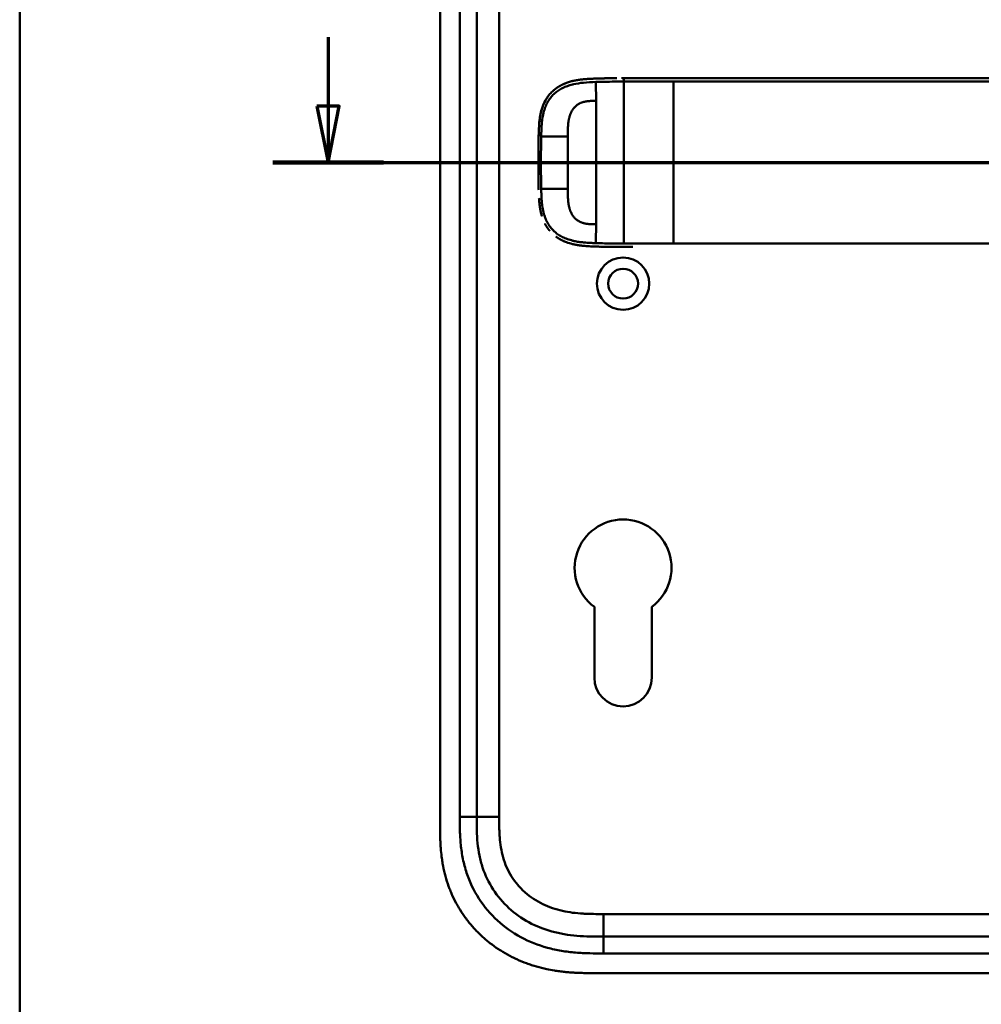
# Model space of a CAD drawing. Header units: millimetres. Extents: x 20 to 833, y 20 to 574.
# Tile 3 of 20: x 20 to 191, y 265 to 440. Entities that reach past the tile are written whole.
import ezdxf

# ---------------------------------------------------------------- set-up
doc = ezdxf.new("R2010")
doc.units = ezdxf.units.MM
doc.header["$LTSCALE"] = 2
for name, color, linetype, lineweight in [('Schnittansichtslinien(DIN)', 7, 'Continuous', 70), ('Sichtbare Kanten(DIN)', 7, 'Continuous', 50), ('Sichtbare tangentiale Kanten(DIN)', 7, 'Continuous', 50), ('Skizziergeometrie(DIN)', 7, 'Continuous', 50)]:
    doc.layers.add(name, color=color, linetype=linetype, lineweight=lineweight)

# ---------------------------------------------------------------- blocks, each defined once
blk = doc.blocks.new('Ränder Standardrahmen')
at = {"layer": 'Skizziergeometrie(DIN)', "flags": 128}
blk.add_lwpolyline([(10, 10), (10, 287), (410, 287), (410, 10), (10, 10)], dxfattribs=at)
blk = doc.blocks.new('2DTransSchnitt0')
at = {"layer": 'Schnittansichtslinien(DIN)', "linetype": 'Continuous'}
for p, q in [((37.379, 218.354), (37.379, 212.213)), ((36.379, 212.213), (37.379, 207.213)), ((38.379, 212.213), (36.379, 212.213)), ((37.379, 212.213), (37.379, 207.213)), ((37.379, 207.213), (38.379, 212.213)), ((32.468, 207.213), (165.67, 207.213))]:
    blk.add_line(p, q, dxfattribs=at)
at = {"layer": 'Schnittansichtslinien(DIN)', "linetype": 'Continuous', "lineweight": 140}
blk.add_line((32.468, 207.213), (42.29, 207.213), dxfattribs=at)
at = {"layer": 'Schnittansichtslinien(DIN)', "linetype": 'Continuous', "flags": 128}
blk.add_lwpolyline([(36.379, 212.213), (37.379, 207.213), (38.379, 212.213), (36.379, 212.213)], dxfattribs=at)
at = {"layer": 'Schnittansichtslinien(DIN)'}
blk.add_solid([(36.379, 212.213), (37.379, 207.213), (38.379, 212.213), (36.379, 212.213)], dxfattribs=at)

msp = doc.modelspace()

# ---------------------------------------------------------------- linework, layer by layer
at = {"layer": 'Sichtbare Kanten(DIN)'}
for p, q in [((94.649, 488.618), (94.649, 297.187)), ((101.149, 487.618), (101.149, 298.186)), ((127.358, 429.415), (127.293, 429.415)), ((124.922, 399.43), (124.922, 399.43)), ((122.048, 322.902), (122.048, 335.478)), ((132.248, 335.477), (132.248, 322.902)), ((123.687, 276.902), (268.61, 276.902)), ((122.687, 270.402), (281.61, 270.402))]:
    msp.add_line(p, q, dxfattribs=at)
for radius in [4.65, 2.65]:
    msp.add_circle((127.149, 392.902), radius, dxfattribs=at)
for centre, radius, start, end in [((127.149, 414.402), 11.5, 148.39068, 148.43445), ((127.149, 414.402), 11.6, 147.51746, 147.56366), ((127.149, 414.402), 11.7, 146.65937, 146.70471), ((127.149, 414.402), 11.5, 211.57112, 211.61294), ((127.149, 414.402), 11.6, 212.44432, 212.48803), ((127.149, 414.402), 11.7, 213.30625, 213.34865), ((127.149, 342.402), 8.6, 306.36956, 233.62588), ((127.148, 322.902), 5.1, 180, 0)]:
    msp.add_arc(centre, radius, start, end, dxfattribs=at)
for points, degree, knots in [([(116.724, 428.42), (116.725, 428.42), (116.725, 428.42), (116.725, 428.421), (116.725, 428.421), (116.727, 428.422), (116.729, 428.422), (116.735, 428.425), (116.74, 428.427), (116.757, 428.434), (116.769, 428.439), (116.847, 428.472), (116.914, 428.498), (117.071, 428.558), (117.161, 428.592), (117.495, 428.707), (117.742, 428.782), (118.076, 428.869), (118.16, 428.89), (118.273, 428.916), (118.301, 428.923), (118.373, 428.939), (118.431, 428.952), (118.461, 428.958)], 3, [0, 0, 0, 0, 0.00003654, 0.00003654, 0.00018252, 0.00018252, 0.00076618, 0.00076618, 0.00242803, 0.00242803, 0.00685953, 0.00685953, 0.03049567, 0.03049567, 0.06201177, 0.06201177, 0.14610438, 0.14610438, 0.17411752, 0.17411752, 0.18345463, 0.18345463, 0.19786847, 0.19786847, 0.19786847, 0.19786847]), ([(122.293, 429.337), (122.293, 429.337), (121.877, 429.323), (121.093, 429.292), (120.316, 429.245), (119.557, 429.165), (118.81, 429.034), (118.461, 428.958)], 5, [0, 0, 0, 0, 0, 0, 0.00023388, 0.21792631, 0.41257681, 0.41257681, 0.41257681, 0.41257681, 0.41257681, 0.41257681]), ([(122.491, 429.344), (122.468, 429.343), (122.445, 429.342), (122.379, 429.34), (122.336, 429.339), (122.293, 429.337)], 3, [0.495122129, 0.495122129, 0.495122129, 0.495122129, 0.502349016, 0.502349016, 0.515895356, 0.515895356, 0.515895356, 0.515895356]), ([(122.491, 429.344), (122.491, 429.344), (122.491, 429.344), (122.492, 429.344), (122.492, 429.344), (122.492, 429.344), (122.492, 429.344), (122.493, 429.344), (122.494, 429.344), (122.497, 429.344), (122.499, 429.344), (122.507, 429.344), (122.514, 429.344), (122.54, 429.345), (122.56, 429.346), (122.638, 429.348), (122.698, 429.35), (122.794, 429.353), (122.831, 429.354), (122.887, 429.356), (122.905, 429.357), (122.933, 429.357), (122.943, 429.358), (122.957, 429.358), (122.961, 429.358), (122.968, 429.358), (122.971, 429.359), (122.974, 429.359), (122.975, 429.359), (122.977, 429.359), (122.978, 429.359), (122.979, 429.359), (122.979, 429.359), (122.979, 429.359), (122.98, 429.359), (122.98, 429.359), (122.98, 429.359), (122.98, 429.359), (122.98, 429.359), (122.98, 429.359), (122.98, 429.359), (122.98, 429.359)], 3, [0, 0, 0, 0, 0.000030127, 0.000030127, 0.00007034, 0.00007034, 0.000146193, 0.000146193, 0.000373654, 0.000373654, 0.001055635, 0.001055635, 0.003100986, 0.003100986, 0.009236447, 0.009236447, 0.027643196, 0.027643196, 0.039082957, 0.039082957, 0.044805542, 0.044805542, 0.047668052, 0.047668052, 0.049100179, 0.049100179, 0.049817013, 0.049817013, 0.050176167, 0.050176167, 0.050356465, 0.050356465, 0.050447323, 0.050447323, 0.050493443, 0.050493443, 0.050517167, 0.050517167, 0.050529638, 0.050529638, 0.050543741, 0.050543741, 0.050543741, 0.050543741]), ([(123.653, 429.376), (123.644, 429.376), (123.636, 429.376), (123.426, 429.371), (123.224, 429.366), (123.009, 429.36), (122.995, 429.359), (122.98, 429.359)], 3, [0.373932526, 0.373932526, 0.373932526, 0.373932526, 0.376597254, 0.376597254, 0.439473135, 0.439473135, 0.443987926, 0.443987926, 0.443987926, 0.443987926]), ([(123.653, 429.376), (123.653, 429.376), (123.653, 429.376), (123.653, 429.376), (123.653, 429.376), (123.654, 429.376), (123.654, 429.376), (123.656, 429.376), (123.657, 429.376), (123.661, 429.376), (123.665, 429.376), (123.679, 429.377), (123.689, 429.377), (123.731, 429.378), (123.763, 429.378), (123.889, 429.381), (123.984, 429.383), (124.11, 429.386), (124.14, 429.386), (124.186, 429.387), (124.201, 429.388), (124.224, 429.388), (124.232, 429.388), (124.243, 429.388), (124.247, 429.388), (124.253, 429.389), (124.255, 429.389), (124.257, 429.389), (124.258, 429.389), (124.26, 429.389), (124.26, 429.389), (124.261, 429.389), (124.261, 429.389), (124.262, 429.389), (124.262, 429.389), (124.262, 429.389), (124.262, 429.389), (124.262, 429.389), (124.262, 429.389), (124.262, 429.389)], 3, [0, 0, 0, 0, 0.000046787, 0.000046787, 0.000086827, 0.000086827, 0.000206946, 0.000206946, 0.000567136, 0.000567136, 0.001647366, 0.001647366, 0.004887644, 0.004887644, 0.014608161, 0.014608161, 0.043771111, 0.043771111, 0.053078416, 0.053078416, 0.057732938, 0.057732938, 0.060060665, 0.060060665, 0.061224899, 0.061224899, 0.061807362, 0.061807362, 0.062098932, 0.062098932, 0.062245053, 0.062245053, 0.062318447, 0.062318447, 0.062355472, 0.062355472, 0.062374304, 0.062374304, 0.062394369, 0.062394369, 0.062394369, 0.062394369]), ([(124.87, 429.399), (124.86, 429.398), (124.85, 429.398), (124.646, 429.395), (124.454, 429.392), (124.262, 429.389)], 3, [0.247650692, 0.247650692, 0.247650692, 0.247650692, 0.250845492, 0.250845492, 0.310534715, 0.310534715, 0.310534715, 0.310534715]), ([(124.87, 429.399), (124.87, 429.399), (124.871, 429.399), (124.871, 429.399), (124.871, 429.399), (124.872, 429.399), (124.872, 429.399), (124.874, 429.399), (124.875, 429.399), (124.879, 429.399), (124.883, 429.399), (124.897, 429.399), (124.908, 429.399), (124.95, 429.4), (124.982, 429.4), (125.109, 429.402), (125.205, 429.403), (125.33, 429.404), (125.359, 429.405), (125.402, 429.405), (125.417, 429.405), (125.439, 429.406), (125.446, 429.406), (125.457, 429.406), (125.461, 429.406), (125.466, 429.406), (125.468, 429.406), (125.471, 429.406), (125.471, 429.406), (125.473, 429.406), (125.473, 429.406), (125.474, 429.406), (125.474, 429.406), (125.475, 429.406), (125.475, 429.406), (125.475, 429.406), (125.475, 429.406), (125.475, 429.406), (125.475, 429.406), (125.475, 429.406)], 3, [0, 0, 0, 0, 0.000043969, 0.000043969, 0.000083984, 0.000083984, 0.000204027, 0.000204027, 0.000564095, 0.000564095, 0.001644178, 0.001644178, 0.004884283, 0.004884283, 0.014604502, 0.014604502, 0.04376599, 0.04376599, 0.052593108, 0.052593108, 0.057007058, 0.057007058, 0.059214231, 0.059214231, 0.060317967, 0.060317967, 0.060869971, 0.060869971, 0.061146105, 0.061146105, 0.061284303, 0.061284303, 0.061353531, 0.061353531, 0.061388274, 0.061388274, 0.061405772, 0.061405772, 0.061423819, 0.061423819, 0.061423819, 0.061423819]), ([(126.987, 429.415), (126.987, 429.415), (126.987, 429.415), (126.987, 429.415), (126.987, 429.415), (126.987, 429.415), (126.988, 429.415), (126.988, 429.415), (126.989, 429.415), (126.991, 429.415), (126.993, 429.415), (127.013, 429.415), (127.031, 429.415), (127.073, 429.415), (127.097, 429.415), (127.153, 429.415), (127.185, 429.415), (127.228, 429.415), (127.239, 429.415), (127.254, 429.415), (127.257, 429.415), (127.262, 429.415), (127.263, 429.415), (127.265, 429.415), (127.265, 429.415), (127.266, 429.415), (127.266, 429.415), (127.266, 429.415), (127.266, 429.415), (127.266, 429.415)], 3, [0, 0, 0, 0, 0.000010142, 0.000010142, 0.000037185, 0.000037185, 0.000109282, 0.000109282, 0.000301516, 0.000301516, 0.000814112, 0.000814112, 0.00628175, 0.00628175, 0.013571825, 0.013571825, 0.023292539, 0.023292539, 0.026532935, 0.026532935, 0.027613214, 0.027613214, 0.02797342, 0.02797342, 0.028093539, 0.028093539, 0.028133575, 0.028133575, 0.028179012, 0.028179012, 0.028179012, 0.028179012]), ([(276.377, 429.415), (275.948, 429.415), (275.507, 429.415), (275.057, 429.415), (272.526, 429.415), (269.785, 429.415), (267.044, 429.415), (264.795, 429.415), (262.524, 429.415), (260.254, 429.415), (250.15, 429.415), (240.001, 429.415), (229.878, 429.415), (212.97, 429.415), (196.044, 429.415), (179.131, 429.415), (170.675, 429.415), (162.215, 429.415), (153.758, 429.415), (149.529, 429.415), (145.302, 429.415), (141.072, 429.415), (138.408, 429.415), (135.731, 429.415), (133.085, 429.415), (131.53, 429.415), (129.997, 429.415), (128.45, 429.415), (128.088, 429.415), (127.731, 429.415), (127.358, 429.415)], 3, [4.0756562, 4.0756562, 4.0756562, 4.0756562, 4.2235005, 4.2235005, 4.2235005, 5.0551855, 5.0551855, 5.0551855, 5.7376751, 5.7376751, 5.7376751, 8.7756456, 8.7756456, 8.7756456, 13.8502555, 13.8502555, 13.8502555, 16.3875605, 16.3875605, 16.3875605, 17.6562129, 17.6562129, 17.6562129, 18.4553381, 18.4553381, 18.4553381, 18.9248654, 18.9248654, 18.9248654, 19.0347624, 19.0347624, 19.0347624, 19.0347624]), ([(112.626, 423.584), (112.626, 423.584), (112.626, 423.584), (112.626, 423.584), (112.626, 423.584), (112.626, 423.584), (112.626, 423.585), (112.626, 423.585), (112.626, 423.586), (112.628, 423.594), (112.63, 423.602), (112.635, 423.619), (112.637, 423.628), (112.647, 423.662), (112.654, 423.687), (112.698, 423.844), (112.737, 423.975), (112.837, 424.277), (112.9, 424.448), (113.263, 425.348), (113.673, 426.03), (114.349, 426.807), (114.542, 427.002), (114.812, 427.244), (114.881, 427.303), (114.975, 427.38), (114.998, 427.399), (115.051, 427.441), (115.088, 427.47), (115.111, 427.488)], 3, [0, 0, 0, 0, 0.00001917, 0.00001917, 0.00005748, 0.00005748, 0.0001341, 0.0001341, 0.00028731, 0.00028731, 0.00273868, 0.00273868, 0.00568458, 0.00568458, 0.01354038, 0.01354038, 0.05545011, 0.05545011, 0.11134725, 0.11134725, 0.35517064, 0.35517064, 0.44356669, 0.44356669, 0.47298691, 0.47298691, 0.48279208, 0.48279208, 0.49507867, 0.49507867, 0.49507867, 0.49507867]), ([(116.724, 428.42), (116.652, 428.39), (116.312, 428.241), (115.98, 428.072), (115.657, 427.882), (115.347, 427.67), (115.111, 427.488)], 5, [0.61062915, 0.61062915, 0.61062915, 0.61062915, 0.61062915, 0.61062915, 0.65331117, 0.81171679, 0.81171679, 0.81171679, 0.81171679, 0.81171679, 0.81171679]), ([(113.985, 426.38), (113.852, 426.213), (113.672, 425.967), (113.505, 425.709), (113.352, 425.441), (113.212, 425.163), (113.173, 425.08)], 5, [0.97812109, 0.97812109, 0.97812109, 0.97812109, 0.97812109, 0.97812109, 1.08869603, 1.13469167, 1.13469167, 1.13469167, 1.13469167, 1.13469167, 1.13469167]), ([(112.162, 419.291), (112.179, 420.029), (112.203, 420.771), (112.348, 422.318), (112.482, 423.131), (112.791, 424.151), (112.879, 424.4), (113.011, 424.724), (113.046, 424.804), (113.093, 424.91), (113.105, 424.937), (113.135, 425.002), (113.162, 425.058), (113.173, 425.08)], 3, [0, 0, 0, 0, 0.22193069, 0.22193069, 0.46716018, 0.46716018, 0.54829237, 0.54829237, 0.57530605, 0.57530605, 0.58430942, 0.58430942, 0.59766622, 0.59766622, 0.59766622, 0.59766622]), ([(112.626, 423.584), (112.619, 423.558), (112.538, 423.25), (112.47, 422.939), (112.412, 422.625), (112.365, 422.309), (112.328, 422.019)], 5, [1.29338836, 1.29338836, 1.29338836, 1.29338836, 1.29338836, 1.29338836, 1.30638847, 1.4503927, 1.4503927, 1.4503927, 1.4503927, 1.4503927, 1.4503927]), ([(112.106, 414.192), (112.106, 414.192), (112.106, 414.193), (112.106, 414.193), (112.106, 414.193), (112.106, 414.194), (112.106, 414.194), (112.106, 414.196), (112.106, 414.197), (112.106, 414.202), (112.106, 414.205), (112.106, 414.22), (112.106, 414.23), (112.106, 414.274), (112.106, 414.306), (112.106, 414.436), (112.106, 414.533), (112.106, 414.922), (112.107, 415.213), (112.111, 415.942), (112.114, 416.38), (112.123, 417.145), (112.127, 417.473), (112.148, 418.754), (112.158, 419.708), (112.21, 420.658)], 3, [0, 0, 0, 0, 0.00008576, 0.00008576, 0.00012576, 0.00012576, 0.00024577, 0.00024577, 0.00060577, 0.00060577, 0.00168578, 0.00168578, 0.0049258, 0.0049258, 0.01464581, 0.01464581, 0.04380589, 0.04380589, 0.13128689, 0.13128689, 0.26250768, 0.26250768, 0.36092522, 0.36092522, 0.64677941, 0.64677941, 0.64677941, 0.64677941]), ([(112.128, 417.512), (112.128, 417.517), (112.13, 417.618), (112.139, 418.211), (112.149, 418.751), (112.162, 419.291)], 3, [0.11540998, 0.11540998, 0.11540998, 0.11540998, 0.13127697, 0.13127697, 0.29329903, 0.29329903, 0.29329903, 0.29329903]), ([(112.128, 417.512), (112.128, 417.512), (112.128, 417.513), (112.128, 417.513), (112.128, 417.513), (112.128, 417.514), (112.128, 417.514), (112.128, 417.516), (112.128, 417.517), (112.128, 417.522), (112.128, 417.525), (112.129, 417.54), (112.129, 417.55), (112.129, 417.594), (112.13, 417.626), (112.132, 417.755), (112.133, 417.853), (112.136, 417.986), (112.136, 418.023), (112.137, 418.073), (112.137, 418.087), (112.138, 418.103), (112.138, 418.105), (112.138, 418.108), (112.138, 418.108), (112.138, 418.109), (112.138, 418.109), (112.138, 418.109), (112.138, 418.109), (112.138, 418.109), (112.138, 418.109), (112.138, 418.109)], 3, [0, 0, 0, 0, 0.000042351, 0.000042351, 0.000082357, 0.000082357, 0.000202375, 0.000202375, 0.000562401, 0.000562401, 0.001642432, 0.001642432, 0.004882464, 0.004882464, 0.014602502, 0.014602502, 0.043762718, 0.043762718, 0.054697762, 0.054697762, 0.058798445, 0.058798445, 0.059567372, 0.059567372, 0.059642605, 0.059642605, 0.059680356, 0.059680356, 0.059699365, 0.059699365, 0.059718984, 0.059718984, 0.059718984, 0.059718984]), ([(112.128, 417.512), (112.128, 417.518), (112.13, 417.625), (112.132, 417.771), (112.134, 417.862), (112.136, 417.986), (112.136, 418.02), (112.137, 418.067), (112.137, 418.079), (112.138, 418.097), (112.138, 418.102), (112.138, 418.107), (112.138, 418.107), (112.138, 418.108), (112.138, 418.108), (112.138, 418.109), (112.138, 418.109), (112.138, 418.109), (112.138, 418.109), (112.138, 418.109), (112.138, 418.109), (112.138, 418.109)], 3, [0.442471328, 0.442471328, 0.442471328, 0.442471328, 0.459325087, 0.459325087, 0.486465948, 0.486465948, 0.496643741, 0.496643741, 0.500460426, 0.500460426, 0.501891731, 0.501891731, 0.50203941, 0.50203941, 0.502113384, 0.502113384, 0.502150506, 0.502150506, 0.5021692, 0.5021692, 0.502188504, 0.502188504, 0.502188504, 0.502188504]), ([(112.153, 418.898), (112.153, 418.898), (112.153, 418.898), (112.153, 418.898), (112.153, 418.898), (112.153, 418.899), (112.153, 418.899), (112.153, 418.901), (112.153, 418.902), (112.153, 418.907), (112.153, 418.91), (112.153, 418.925), (112.154, 418.936), (112.155, 418.979), (112.155, 419.011), (112.158, 419.126), (112.16, 419.208), (112.162, 419.291)], 3, [0, 0, 0, 0, 0.000033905, 0.000033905, 0.000073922, 0.000073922, 0.000193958, 0.000193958, 0.000554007, 0.000554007, 0.001634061, 0.001634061, 0.004874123, 0.004874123, 0.014594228, 0.014594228, 0.039322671, 0.039322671, 0.039322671, 0.039322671]), ([(112.11, 413.088), (112.11, 413.088), (112.11, 413.088), (112.11, 413.089), (112.11, 413.089), (112.11, 413.089), (112.11, 413.09), (112.11, 413.091), (112.11, 413.092), (112.11, 413.097), (112.11, 413.101), (112.11, 413.115), (112.11, 413.126), (112.109, 413.169), (112.109, 413.202), (112.109, 413.331), (112.108, 413.428), (112.106, 413.817), (112.106, 414.109), (112.106, 414.838), (112.107, 415.275), (112.112, 416.118), (112.116, 416.514), (112.121, 416.929)], 3, [0, 0, 0, 0, 0.00006518, 0.00006518, 0.00010518, 0.00010518, 0.00022519, 0.00022519, 0.00058521, 0.00058521, 0.00166523, 0.00166523, 0.00490526, 0.00490526, 0.01462529, 0.01462529, 0.04378543, 0.04378543, 0.13126692, 0.13126692, 0.26248759, 0.26248759, 0.38414892, 0.38414892, 0.38414892, 0.38414892]), ([(112.115, 416.358), (112.115, 416.358), (112.115, 416.359), (112.115, 416.359), (112.115, 416.359), (112.115, 416.36), (112.115, 416.36), (112.115, 416.362), (112.115, 416.363), (112.115, 416.368), (112.115, 416.372), (112.115, 416.386), (112.115, 416.397), (112.115, 416.44), (112.116, 416.472), (112.117, 416.602), (112.118, 416.699), (112.121, 416.962), (112.123, 417.127), (112.125, 417.292)], 3, [0, 0, 0, 0, 0.000075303, 0.000075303, 0.000115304, 0.000115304, 0.000235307, 0.000235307, 0.000595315, 0.000595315, 0.001675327, 0.001675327, 0.004915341, 0.004915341, 0.014635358, 0.014635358, 0.043795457, 0.043795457, 0.093385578, 0.093385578, 0.093385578, 0.093385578]), ([(112.108, 415.285), (112.107, 415.227), (112.107, 415.126), (112.107, 415.024), (112.106, 414.923), (112.106, 414.821), (112.106, 414.778)], 5, [0.378128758, 0.378128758, 0.378128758, 0.378128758, 0.378128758, 0.378128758, 0.40694036, 0.428804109, 0.428804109, 0.428804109, 0.428804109, 0.428804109, 0.428804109]), ([(112.11, 413.088), (112.111, 412.948), (112.112, 412.807), (112.113, 412.667), (112.113, 412.615), (112.114, 412.562), (112.114, 412.51)], 3, [0.132443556, 0.132443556, 0.132443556, 0.132443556, 0.174407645, 0.174407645, 0.174407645, 0.190155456, 0.190155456, 0.190155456, 0.190155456]), ([(112.12, 411.926), (112.12, 411.926), (112.12, 411.927), (112.12, 411.927), (112.12, 411.927), (112.12, 411.928), (112.12, 411.928), (112.12, 411.93), (112.12, 411.931), (112.12, 411.936), (112.12, 411.939), (112.12, 411.954), (112.12, 411.964), (112.119, 412.008), (112.119, 412.04), (112.118, 412.17), (112.117, 412.267), (112.115, 412.388), (112.115, 412.412), (112.115, 412.449), (112.115, 412.461), (112.115, 412.479), (112.115, 412.485), (112.114, 412.494), (112.114, 412.497), (112.114, 412.502), (112.114, 412.504), (112.114, 412.506), (112.114, 412.507), (112.114, 412.508), (112.114, 412.508), (112.114, 412.509), (112.114, 412.509), (112.114, 412.509), (112.114, 412.509), (112.114, 412.509), (112.114, 412.509), (112.114, 412.51), (112.114, 412.51), (112.114, 412.51)], 3, [0, 0, 0, 0, 0.000031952, 0.000031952, 0.000071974, 0.000071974, 0.000192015, 0.000192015, 0.000552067, 0.000552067, 0.001632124, 0.001632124, 0.004872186, 0.004872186, 0.014592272, 0.014592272, 0.043752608, 0.043752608, 0.05104132, 0.05104132, 0.054685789, 0.054685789, 0.056508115, 0.056508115, 0.057419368, 0.057419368, 0.057875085, 0.057875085, 0.058103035, 0.058103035, 0.058217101, 0.058217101, 0.058274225, 0.058274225, 0.058302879, 0.058302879, 0.058317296, 0.058317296, 0.058332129, 0.058332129, 0.058332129, 0.058332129]), ([(112.12, 411.926), (112.122, 411.785), (112.124, 411.644), (112.126, 411.504), (112.126, 411.449), (112.127, 411.394), (112.128, 411.339)], 3, [0.248417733, 0.248417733, 0.248417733, 0.248417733, 0.290654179, 0.290654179, 0.290654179, 0.307101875, 0.307101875, 0.307101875, 0.307101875]), ([(112.137, 410.742), (112.137, 410.742), (112.137, 410.742), (112.137, 410.742), (112.137, 410.742), (112.137, 410.743), (112.137, 410.743), (112.137, 410.745), (112.137, 410.746), (112.137, 410.751), (112.137, 410.755), (112.137, 410.769), (112.137, 410.78), (112.136, 410.823), (112.135, 410.855), (112.133, 410.985), (112.132, 411.082), (112.13, 411.206), (112.13, 411.233), (112.129, 411.273), (112.129, 411.286), (112.128, 411.306), (112.128, 411.312), (112.128, 411.322), (112.128, 411.326), (112.128, 411.331), (112.128, 411.332), (112.128, 411.335), (112.128, 411.336), (112.128, 411.337), (112.128, 411.337), (112.128, 411.338), (112.128, 411.338), (112.128, 411.339), (112.128, 411.339), (112.128, 411.339), (112.128, 411.339), (112.128, 411.339), (112.128, 411.339), (112.128, 411.339)], 3, [0, 0, 0, 0, 0.000053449, 0.000053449, 0.000093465, 0.000093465, 0.000213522, 0.000213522, 0.000573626, 0.000573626, 0.001653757, 0.001653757, 0.004893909, 0.004893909, 0.014614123, 0.014614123, 0.043774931, 0.043774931, 0.051769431, 0.051769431, 0.055766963, 0.055766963, 0.057765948, 0.057765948, 0.05876565, 0.05876565, 0.059265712, 0.059265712, 0.059515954, 0.059515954, 0.059641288, 0.059641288, 0.059704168, 0.059704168, 0.059735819, 0.059735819, 0.059751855, 0.059751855, 0.059768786, 0.059768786, 0.059768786, 0.059768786]), ([(112.137, 410.742), (112.14, 410.607), (112.142, 410.472), (112.145, 410.338), (112.147, 410.203), (112.15, 410.068), (112.153, 409.934)], 3, [0.366689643, 0.366689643, 0.366689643, 0.366689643, 0.406900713, 0.406900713, 0.406900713, 0.447266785, 0.447266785, 0.447266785, 0.447266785]), ([(112.161, 409.547), (112.161, 409.547), (112.161, 409.547), (112.161, 409.548), (112.161, 409.548), (112.161, 409.549), (112.161, 409.549), (112.161, 409.552), (112.161, 409.556), (112.161, 409.571), (112.16, 409.584), (112.158, 409.698), (112.156, 409.799), (112.153, 409.912), (112.153, 409.934), (112.153, 409.934)], 3, [0, 0, 0, 0, 0.000014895, 0.000014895, 0.000074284, 0.000074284, 0.000192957, 0.000192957, 0.001142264, 0.001142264, 0.004939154, 0.004939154, 0.035319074, 0.035319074, 0.03868203, 0.03868203, 0.03868203, 0.03868203]), ([(112.357, 406.599), (112.357, 406.599), (112.356, 406.599), (112.356, 406.599), (112.356, 406.599), (112.356, 406.6), (112.356, 406.6), (112.356, 406.602), (112.356, 406.603), (112.355, 406.608), (112.355, 406.611), (112.353, 406.626), (112.351, 406.636), (112.345, 406.679), (112.341, 406.711), (112.324, 406.839), (112.313, 406.935), (112.27, 407.32), (112.246, 407.611), (112.223, 407.963), (112.219, 408.025), (112.215, 408.087)], 3, [0, 0, 0, 0, 0.00003489, 0.00003489, 0.00007493, 0.00007493, 0.00019502, 0.00019502, 0.00055514, 0.00055514, 0.00163526, 0.00163526, 0.00487537, 0.00487537, 0.01459547, 0.01459547, 0.04375692, 0.04375692, 0.13126731, 0.13126731, 0.14987755, 0.14987755, 0.14987755, 0.14987755]), ([(112.357, 406.599), (112.391, 406.351), (112.448, 406.007), (112.516, 405.664), (112.599, 405.326), (112.696, 404.992), (112.725, 404.899)], 5, [0.31433668, 0.31433668, 0.31433668, 0.31433668, 0.31433668, 0.31433668, 0.43750456, 0.48594884, 0.48594884, 0.48594884, 0.48594884, 0.48594884, 0.48594884]), ([(113.293, 403.51), (113.311, 403.476), (113.45, 403.218), (113.601, 402.968), (113.765, 402.728), (113.94, 402.499), (114.1, 402.309)], 5, [0.63578119, 0.63578119, 0.63578119, 0.63578119, 0.63578119, 0.63578119, 0.65520572, 0.78405735, 0.78405735, 0.78405735, 0.78405735, 0.78405735, 0.78405735]), ([(115.184, 401.286), (115.408, 401.118), (115.685, 400.932), (115.971, 400.764), (116.266, 400.613), (116.567, 400.477), (116.617, 400.455)], 5, [0.94147194, 0.94147194, 0.94147194, 0.94147194, 0.94147194, 0.94147194, 1.09060804, 1.12015227, 1.12015227, 1.12015227, 1.12015227, 1.12015227, 1.12015227]), ([(125.364, 399.424), (125.364, 399.424), (125.364, 399.424), (125.364, 399.424), (125.364, 399.424), (125.363, 399.424), (125.363, 399.424), (125.361, 399.424), (125.36, 399.424), (125.355, 399.424), (125.351, 399.424), (125.337, 399.425), (125.327, 399.425), (125.284, 399.425), (125.252, 399.426), (125.124, 399.427), (125.028, 399.428), (124.647, 399.434), (124.36, 399.438), (123.646, 399.453), (123.221, 399.463), (122.159, 399.495), (121.529, 399.516), (119.966, 399.618), (119.043, 399.724), (117.788, 400.03), (117.431, 400.138), (116.959, 400.313), (116.835, 400.362), (116.691, 400.423), (116.668, 400.433), (116.637, 400.447), (116.628, 400.45), (116.619, 400.454), (116.618, 400.455), (116.617, 400.455), (116.617, 400.455), (116.617, 400.455), (116.617, 400.455), (116.617, 400.455), (116.617, 400.455), (116.617, 400.455)], 3, [0, 0, 0, 0, 0.00005241, 0.00005241, 0.00009242, 0.00009242, 0.00021245, 0.00021245, 0.0005725, 0.0005725, 0.00165256, 0.00165256, 0.00489264, 0.00489264, 0.01461281, 0.01461281, 0.04377449, 0.04377449, 0.13125587, 0.13125587, 0.2625352, 0.2625352, 0.45952046, 0.45952046, 0.75581351, 0.75581351, 0.87730662, 0.87730662, 0.92088603, 0.92088603, 0.92905535, 0.92905535, 0.93211897, 0.93211897, 0.93240621, 0.93240621, 0.93251398, 0.93251398, 0.93253419, 0.93253419, 0.93255264, 0.93255264, 0.93255264, 0.93255264]), ([(126.403, 399.416), (126.403, 399.416), (126.403, 399.416), (126.403, 399.416), (126.402, 399.416), (126.402, 399.416), (126.402, 399.416), (126.4, 399.416), (126.399, 399.416), (126.394, 399.416), (126.39, 399.416), (126.376, 399.416), (126.365, 399.416), (126.323, 399.417), (126.29, 399.417), (126.162, 399.418), (126.066, 399.418), (125.682, 399.421), (125.394, 399.424), (124.245, 399.438), (123.382, 399.457), (121.947, 399.503), (121.347, 399.525), (119.874, 399.629), (119.004, 399.734), (117.797, 400.028), (117.439, 400.135), (116.966, 400.31), (116.843, 400.359), (116.698, 400.42), (116.675, 400.43), (116.644, 400.443), (116.636, 400.447), (116.624, 400.452), (116.621, 400.454), (116.618, 400.455), (116.617, 400.455), (116.617, 400.455), (116.617, 400.455), (116.617, 400.455), (116.617, 400.455), (116.617, 400.455), (116.617, 400.455), (116.617, 400.455)], 3, [0, 0, 0, 0, 0.0000491, 0.0000491, 0.0000891, 0.0000891, 0.0002091, 0.0002091, 0.0005692, 0.0005692, 0.0016492, 0.0016492, 0.0048893, 0.0048893, 0.0146095, 0.0146095, 0.0437711, 0.0437711, 0.1312516, 0.1312516, 0.3939292, 0.3939292, 0.5799593, 0.5799593, 0.8598793, 0.8598793, 0.9815506, 0.9815506, 1.0251294, 1.0251294, 1.0332986, 1.0332986, 1.036362, 1.036362, 1.037511, 1.037511, 1.0376187, 1.0376187, 1.0376591, 1.0376591, 1.0376718, 1.0376718, 1.0376858, 1.0376858, 1.0376858, 1.0376858]), ([(122.967, 399.471), (122.967, 399.471), (122.966, 399.471), (122.966, 399.471), (122.966, 399.471), (122.965, 399.471), (122.965, 399.471), (122.963, 399.471), (122.962, 399.471), (122.957, 399.471), (122.954, 399.471), (122.94, 399.472), (122.929, 399.472), (122.887, 399.473), (122.856, 399.474), (122.73, 399.478), (122.635, 399.481), (122.533, 399.484), (122.525, 399.484), (122.51, 399.485), (122.503, 399.485), (122.497, 399.485), (122.496, 399.485), (122.496, 399.485), (122.496, 399.485), (122.496, 399.485), (122.496, 399.485), (122.496, 399.485), (122.496, 399.485), (122.496, 399.485)], 3, [0, 0, 0, 0, 0.00008353, 0.00008353, 0.00012354, 0.00012354, 0.000243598, 0.000243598, 0.00060375, 0.00060375, 0.001683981, 0.001683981, 0.004924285, 0.004924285, 0.014644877, 0.014644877, 0.043810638, 0.043810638, 0.046544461, 0.046544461, 0.048595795, 0.048595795, 0.048641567, 0.048641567, 0.048665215, 0.048665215, 0.048677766, 0.048677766, 0.048692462, 0.048692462, 0.048692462, 0.048692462]), ([(124.226, 399.441), (124.225, 399.441), (124.225, 399.441), (124.225, 399.441), (124.225, 399.441), (124.224, 399.441), (124.223, 399.441), (124.222, 399.441), (124.221, 399.441), (124.218, 399.441), (124.216, 399.441), (124.182, 399.442), (124.151, 399.443), (124.084, 399.444), (124.048, 399.445), (123.886, 399.448), (123.76, 399.451), (123.635, 399.454), (123.633, 399.454), (123.631, 399.454), (123.631, 399.454), (123.631, 399.454)], 3, [0, 0, 0, 0, 0.000037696, 0.000037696, 0.000112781, 0.000112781, 0.000262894, 0.000262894, 0.000563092, 0.000563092, 0.001163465, 0.001163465, 0.01076957, 0.01076957, 0.021744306, 0.021744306, 0.060254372, 0.060254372, 0.060863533, 0.060863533, 0.060907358, 0.060907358, 0.060907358, 0.060907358]), ([(125.364, 399.424), (125.364, 399.424), (125.364, 399.424), (125.364, 399.424), (125.364, 399.424), (125.363, 399.424), (125.362, 399.424), (125.361, 399.424), (125.359, 399.424), (125.353, 399.424), (125.348, 399.425), (125.323, 399.425), (125.304, 399.425), (125.124, 399.427), (124.96, 399.429), (124.807, 399.431), (124.806, 399.431), (124.806, 399.431)], 3, [0, 0, 0, 0, 0.000011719, 0.000011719, 0.000058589, 0.000058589, 0.000246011, 0.000246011, 0.000620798, 0.000620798, 0.00211992, 0.00211992, 0.008116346, 0.008116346, 0.056609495, 0.056609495, 0.056677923, 0.056677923, 0.056677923, 0.056677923]), ([(128.907, 399.414), (128.907, 399.414), (128.906, 399.414), (128.906, 399.414), (128.905, 399.414), (128.904, 399.414), (128.904, 399.414), (128.902, 399.414), (128.9, 399.414), (128.896, 399.414), (128.893, 399.414), (128.885, 399.414), (128.879, 399.414), (128.863, 399.414), (128.852, 399.414), (128.816, 399.414), (128.791, 399.414), (128.701, 399.414), (128.636, 399.414), (128.221, 399.414), (127.871, 399.414), (127.147, 399.414), (126.775, 399.415), (126.052, 399.418), (125.709, 399.421), (125.364, 399.424)], 3, [0, 0, 0, 0, 0.00005223, 0.00005223, 0.00015665, 0.00015665, 0.0003655, 0.0003655, 0.0007832, 0.0007832, 0.00161859, 0.00161859, 0.00328937, 0.00328937, 0.00663094, 0.00663094, 0.01403004, 0.01403004, 0.03376103, 0.03376103, 0.13899844, 0.13899844, 0.25220569, 0.25220569, 0.35698344, 0.35698344, 0.35698344, 0.35698344]), ([(101.149, 298.186), (101.149, 297.387), (101.15, 295.803), (101.281, 293.497), (101.61, 291.279), (102.358, 288.45), (103.917, 285.172), (106.747, 281.829), (110.331, 279.287), (113.766, 277.924), (116.683, 277.287), (118.948, 277.01), (121.285, 276.903), (122.882, 276.902), (123.687, 276.902)], 3, [41.2275228, 41.2275228, 41.2275228, 41.2275228, 41.4710255, 41.7145268, 41.9580281, 42.2015293, 42.6885319, 43.1755344, 43.662537, 44.1495395, 44.3930408, 44.6365421, 44.8800433, 45.1235454, 45.1235454, 45.1235454, 45.1235454]), ([(94.649, 297.187), (94.649, 296.888), (94.649, 296.289), (94.654, 295.536), (94.667, 294.779), (94.684, 294.171), (94.719, 293.408), (94.756, 292.796), (94.832, 291.877), (94.933, 290.958), (95.145, 289.58), (95.399, 288.363), (95.807, 286.86), (96.207, 285.676), (96.798, 284.233), (97.344, 283.108), (98.115, 281.75), (98.799, 280.705), (99.734, 279.455), (100.542, 278.504), (101.622, 277.38), (102.54, 276.536), (103.747, 275.552), (104.759, 274.824), (106.074, 273.991), (107.163, 273.388), (108.564, 272.715), (109.714, 272.242), (111.182, 271.733), (112.375, 271.392), (113.732, 271.079), (114.643, 270.909), (115.558, 270.768), (116.168, 270.688), (116.932, 270.604), (117.542, 270.55), (118.305, 270.496), (118.915, 270.463), (119.828, 270.428), (121.039, 270.403), (122.09, 270.402), (122.687, 270.402)], 3, [0.00000945, 0.00000945, 0.00000945, 0.00000945, 0.02084254, 0.04167563, 0.05209218, 0.07292527, 0.08334182, 0.10417491, 0.11459146, 0.14584109, 0.16667419, 0.20834037, 0.22917346, 0.27083965, 0.29167274, 0.33333892, 0.35417201, 0.3958382, 0.41667129, 0.45833747, 0.47917057, 0.52083675, 0.54166984, 0.58333603, 0.60416912, 0.6458353, 0.66666839, 0.70833458, 0.72916767, 0.77083385, 0.79166695, 0.82291658, 0.83333313, 0.85416622, 0.86458277, 0.88541586, 0.89583241, 0.9166655, 0.92708204, 0.95833168, 0.99999787, 0.99999787, 0.99999787, 0.99999787])]:
    msp.add_open_spline(points, degree=degree, knots=knots, dxfattribs=at)
for points, degree in [([(126.059, 429.411), (125.863, 429.41), (125.669, 429.408), (125.475, 429.406)], 3), ([(127.292, 429.415), (127.284, 429.415), (127.275, 429.415), (127.266, 429.415)], 3), ([(118.308, 399.905), (118.634, 399.83), (118.963, 399.767), (119.294, 399.715), (119.627, 399.672), (119.962, 399.636)], 5), ([(121.388, 399.529), (121.568, 399.52), (121.749, 399.512), (121.93, 399.505), (122.111, 399.498), (122.293, 399.492)], 5)]:
    msp.add_open_spline(points, degree=degree, dxfattribs=at)
at = {"layer": 'Sichtbare tangentiale Kanten(DIN)'}
for p, q in [((98.149, 298.186), (98.149, 487.618)), ((105.149, 487.618), (105.149, 298.187)), ((127.3, 428.804), (127.292, 428.804)), ((112.613, 419.072), (117.337, 419.072)), ((117.337, 419.072), (117.337, 419.081)), ((136.081, 414.414), (263.554, 414.414)), ((112.613, 409.757), (117.337, 409.757)), ((117.337, 409.757), (117.337, 409.748)), ((101.149, 298.186), (98.149, 298.186)), ((105.149, 298.187), (101.149, 298.187)), ((123.687, 280.902), (268.61, 280.902)), ((123.687, 276.902), (123.687, 280.902)), ((123.687, 276.902), (123.687, 273.902)), ((268.61, 273.902), (123.687, 273.902))]:
    msp.add_line(p, q, dxfattribs=at)
for centre, major_axis, start_param, end_param in [((117.255, 413.855), (0.005, 10.727), 4.7645546, 5.2203318), ((117.255, 414.974), (0.005, -10.727), 1.0628535, 1.5185692)]:
    msp.add_ellipse(centre, major_axis=major_axis, ratio=0.0085792, start_param=start_param, end_param=end_param, dxfattribs=at)
for points, degree, knots in [([(122.309, 428.729), (121.567, 428.704), (120.827, 428.674), (120.103, 428.603), (119.499, 428.544), (118.91, 428.458), (118.336, 428.325), (118.287, 428.314), (118.238, 428.303), (118.189, 428.29), (117.873, 428.213), (117.56, 428.12), (117.263, 428.014), (116.966, 427.908), (116.683, 427.788), (116.402, 427.647), (116.157, 427.524), (115.913, 427.384), (115.683, 427.23), (115.452, 427.077), (115.236, 426.912), (115.031, 426.731), (114.977, 426.684), (114.923, 426.635), (114.87, 426.585), (114.641, 426.369), (114.429, 426.135), (114.236, 425.885), (114.044, 425.634), (113.87, 425.368), (113.717, 425.089), (113.568, 424.82), (113.439, 424.539), (113.325, 424.244), (113.212, 423.95), (113.113, 423.641), (113.029, 423.308), (113.023, 423.283), (113.017, 423.26), (113.012, 423.239), (112.925, 422.885), (112.852, 422.501), (112.796, 422.088), (112.76, 421.823), (112.733, 421.57), (112.711, 421.302), (112.708, 421.266), (112.705, 421.233), (112.702, 421.201), (112.676, 420.873), (112.658, 420.536), (112.644, 420.184), (112.63, 419.832), (112.624, 419.568), (112.613, 419.072)], 3, [0, 0, 0, 0, 0.2307616, 0.2307616, 0.2307616, 0.4232269, 0.4232269, 0.4232269, 0.4395154, 0.4395154, 0.4395154, 0.5437339, 0.5437339, 0.5437339, 0.6479524, 0.6479524, 0.6479524, 0.7391727, 0.7391727, 0.7391727, 0.8303931, 0.8303931, 0.8303931, 0.8541945, 0.8541945, 0.8541945, 0.9564832, 0.9564832, 0.9564832, 1.0587718, 1.0587718, 1.0587718, 1.1575136, 1.1575136, 1.1575136, 1.2562554, 1.2562554, 1.2562554, 1.2634816, 1.2634816, 1.2634816, 1.383867, 1.383867, 1.383867, 1.4613031, 1.4613031, 1.4613031, 1.4716059, 1.4716059, 1.4716059, 1.5781685, 1.5781685, 1.5781685, 1.684731, 1.684731, 1.684731, 1.684731]), ([(127.292, 428.804), (127.275, 428.804), (127.257, 428.804), (127.24, 428.804), (127.007, 428.804), (126.765, 428.804), (126.541, 428.803), (125.961, 428.801), (125.347, 428.796), (124.752, 428.787), (124.7, 428.787), (124.647, 428.786), (124.596, 428.785), (124.441, 428.783), (124.29, 428.78), (124.137, 428.777), (123.527, 428.765), (122.916, 428.749), (122.309, 428.729)], 3, [0, 0, 0, 0, 0.00531619, 0.00531619, 0.00531619, 0.07550479, 0.07550479, 0.07550479, 0.25684052, 0.25684052, 0.25684052, 0.27252586, 0.27252586, 0.27252586, 0.31946639, 0.31946639, 0.31946639, 0.50757072, 0.50757072, 0.50757072, 0.50757072]), ([(127.358, 429.415), (127.328, 429.415), (127.304, 429.365), (127.298, 429.177), (127.295, 429.076), (127.297, 428.946), (127.3, 428.804)], 3, [0, 0, 0, 0, 0.6504188, 0.6504188, 0.6504188, 1, 1, 1, 1]), ([(136.081, 428.804), (135.916, 428.804), (135.75, 428.804), (135.586, 428.804), (135.383, 428.804), (135.181, 428.804), (134.961, 428.804), (134.561, 428.804), (134.214, 428.804), (133.876, 428.804), (133.849, 428.804), (133.818, 428.804), (133.787, 428.804), (133.431, 428.804), (133.1, 428.804), (132.764, 428.804), (132.399, 428.804), (132.039, 428.804), (131.676, 428.804), (131.314, 428.804), (130.953, 428.804), (130.598, 428.804), (130.493, 428.804), (130.386, 428.804), (130.279, 428.804), (130.017, 428.804), (129.76, 428.804), (129.5, 428.804), (129.13, 428.804), (128.764, 428.804), (128.397, 428.804), (128.028, 428.804), (127.661, 428.804), (127.3, 428.804)], 3, [0, 0, 0, 0, 0.04936867, 0.04936867, 0.04936867, 0.11014179, 0.11014179, 0.11014179, 0.22014326, 0.22014326, 0.22014326, 0.2290985, 0.2290985, 0.2290985, 0.32998918, 0.32998918, 0.32998918, 0.4391613, 0.4391613, 0.4391613, 0.54803878, 0.54803878, 0.54803878, 0.58009837, 0.58009837, 0.58009837, 0.65768707, 0.65768707, 0.65768707, 0.76818131, 0.76818131, 0.76818131, 0.87925552, 0.87925552, 0.87925552, 0.87925552]), ([(231.687, 428.804), (213.108, 428.804), (194.513, 428.804), (175.939, 428.804), (163.804, 428.804), (151.67, 428.804), (139.536, 428.804), (138.384, 428.804), (137.233, 428.804), (136.081, 428.804)], 3, [3.1867877, 3.1867877, 3.1867877, 3.1867877, 8.7605377, 8.7605377, 8.7605377, 12.4019194, 12.4019194, 12.4019194, 12.7474629, 12.7474629, 12.7474629, 12.7474629]), ([(117.337, 419.081), (117.335, 419.605), (117.329, 420.987), (117.464, 422.517), (118.135, 424.326), (119.574, 425.196), (120.825, 425.373), (121.666, 425.364), (122.356, 425.38)], 5, [0, 0, 0, 0, 0, 0, 0.2491944, 0.4991944, 0.7491944, 0.9991944, 0.9991944, 0.9991944, 0.9991944, 0.9991944, 0.9991944]), ([(112.563, 414.414), (112.563, 414.22), (112.564, 414.027), (112.564, 413.834), (112.567, 412.869), (112.576, 411.903), (112.591, 410.93), (112.594, 410.735), (112.598, 410.543), (112.601, 410.356), (112.605, 410.17), (112.608, 409.978), (112.613, 409.778), (112.613, 409.771), (112.613, 409.764), (112.613, 409.757)], 3, [0, 0, 0, 0, 0.05795206, 0.05795206, 0.05795206, 0.34771308, 0.34771308, 0.34771308, 0.40585328, 0.40585328, 0.40585328, 0.46369354, 0.46369354, 0.46369354, 0.46581276, 0.46581276, 0.46581276, 0.46581276]), ([(117.347, 414.414), (116.883, 414.414), (116.549, 414.414), (116.146, 414.414), (115.743, 414.414), (115.348, 414.414), (114.955, 414.414), (114.857, 414.414), (114.758, 414.414), (114.66, 414.414), (114.365, 414.414), (114.069, 414.414), (113.772, 414.414), (113.722, 414.414), (113.673, 414.414), (113.623, 414.414), (113.573, 414.414), (113.523, 414.414), (113.474, 414.414), (113.224, 414.414), (112.973, 414.414), (112.716, 414.414), (112.664, 414.414), (112.613, 414.414), (112.563, 414.414)], 3, [0, 0, 0, 0, 0.13009876, 0.13009876, 0.13009876, 0.26019753, 0.26019753, 0.26019753, 0.29272222, 0.29272222, 0.29272222, 0.39029629, 0.39029629, 0.39029629, 0.40655864, 0.40655864, 0.40655864, 0.42282098, 0.42282098, 0.42282098, 0.50413271, 0.50413271, 0.50413271, 0.52039505, 0.52039505, 0.52039505, 0.52039505]), ([(127.292, 414.414), (128.647, 414.414), (130.029, 414.414), (131.588, 414.414), (133.148, 414.414), (134.615, 414.414), (136.081, 414.414)], 3, [0, 0, 0, 0, 0.44038321, 0.44038321, 0.44038321, 0.88076642, 0.88076642, 0.88076642, 0.88076642]), ([(122.309, 400.1), (122.266, 400.102), (122.222, 400.103), (122.178, 400.105), (121.912, 400.114), (121.647, 400.124), (121.388, 400.137), (120.972, 400.157), (120.561, 400.183), (120.138, 400.223), (119.848, 400.251), (119.559, 400.286), (119.279, 400.327), (118.999, 400.369), (118.731, 400.417), (118.465, 400.475), (118.377, 400.494), (118.288, 400.515), (118.198, 400.537), (117.881, 400.614), (117.567, 400.707), (117.269, 400.813), (116.971, 400.92), (116.686, 401.04), (116.405, 401.181), (116.159, 401.304), (115.915, 401.444), (115.684, 401.598), (115.453, 401.752), (115.237, 401.917), (115.031, 402.098), (114.978, 402.144), (114.925, 402.192), (114.873, 402.241), (114.644, 402.457), (114.432, 402.691), (114.239, 402.941), (114.046, 403.192), (113.872, 403.458), (113.718, 403.737), (113.57, 404.007), (113.44, 404.288), (113.326, 404.583), (113.212, 404.878), (113.114, 405.188), (113.029, 405.521), (113.023, 405.545), (113.017, 405.567), (113.012, 405.588), (112.923, 405.952), (112.849, 406.346), (112.792, 406.771), (112.757, 407.03), (112.732, 407.277), (112.71, 407.538), (112.707, 407.57), (112.705, 407.599), (112.702, 407.627), (112.676, 407.955), (112.658, 408.292), (112.644, 408.645), (112.63, 408.997), (112.624, 409.261), (112.613, 409.757)], 3, [0, 0, 0, 0, 0.0135271, 0.0135271, 0.0135271, 0.0957917, 0.0957917, 0.0957917, 0.2275588, 0.2275588, 0.2275588, 0.3181985, 0.3181985, 0.3181985, 0.4088383, 0.4088383, 0.4088383, 0.4385873, 0.4385873, 0.4385873, 0.5430912, 0.5430912, 0.5430912, 0.6475951, 0.6475951, 0.6475951, 0.7390043, 0.7390043, 0.7390043, 0.8304135, 0.8304135, 0.8304135, 0.8537246, 0.8537246, 0.8537246, 0.9560852, 0.9560852, 0.9560852, 1.0584459, 1.0584459, 1.0584459, 1.157356, 1.157356, 1.157356, 1.2562662, 1.2562662, 1.2562662, 1.263312, 1.263312, 1.263312, 1.386941, 1.386941, 1.386941, 1.4624438, 1.4624438, 1.4624438, 1.4715048, 1.4715048, 1.4715048, 1.5781325, 1.5781325, 1.5781325, 1.6847601, 1.6847601, 1.6847601, 1.6847601]), ([(117.337, 409.748), (117.335, 409.212), (117.329, 407.85), (117.461, 406.31), (118.139, 404.503), (119.57, 403.634), (120.829, 403.456), (121.848, 403.461), (122.356, 403.449)], 5, [0, 0, 0, 0, 0, 0, 0.24920002, 0.49920002, 0.74920002, 0.99920002, 0.99920002, 0.99920002, 0.99920002, 0.99920002, 0.99920002]), ([(127.292, 400.025), (127.273, 400.025), (127.253, 400.025), (127.233, 400.025), (127.023, 400.025), (126.816, 400.025), (126.609, 400.026), (126.402, 400.026), (126.196, 400.027), (125.989, 400.029), (125.782, 400.03), (125.576, 400.032), (125.371, 400.034), (125.294, 400.035), (125.217, 400.036), (125.139, 400.037), (125.011, 400.038), (124.882, 400.04), (124.753, 400.042), (124.546, 400.045), (124.342, 400.048), (124.138, 400.052), (123.934, 400.056), (123.729, 400.061), (123.524, 400.065), (123.319, 400.07), (123.116, 400.075), (122.915, 400.081), (122.714, 400.087), (122.511, 400.094), (122.309, 400.1)], 3, [0, 0, 0, 0, 0.00593799, 0.00593799, 0.00593799, 0.06876696, 0.06876696, 0.06876696, 0.13141451, 0.13141451, 0.13141451, 0.19404693, 0.19404693, 0.19404693, 0.2177013, 0.2177013, 0.2177013, 0.25674204, 0.25674204, 0.25674204, 0.3195011, 0.3195011, 0.3195011, 0.38223166, 0.38223166, 0.38223166, 0.44495846, 0.44495846, 0.44495846, 0.5075707, 0.5075707, 0.5075707, 0.5075707]), ([(136.081, 400.025), (135.911, 400.025), (135.741, 400.025), (135.572, 400.025), (135.374, 400.025), (135.176, 400.025), (134.96, 400.025), (134.56, 400.025), (134.213, 400.025), (133.874, 400.025), (133.841, 400.025), (133.805, 400.025), (133.767, 400.025), (133.418, 400.025), (133.093, 400.025), (132.761, 400.025), (132.396, 400.025), (132.035, 400.025), (131.672, 400.025), (131.309, 400.025), (130.948, 400.025), (130.591, 400.025), (130.453, 400.025), (130.312, 400.025), (130.171, 400.025), (129.945, 400.025), (129.722, 400.025), (129.496, 400.025), (129.125, 400.025), (128.758, 400.025), (128.387, 400.025), (128.025, 400.025), (127.66, 400.025), (127.309, 400.025), (127.299, 400.025), (127.296, 400.025), (127.292, 400.025)], 3, [0, 0, 0, 0, 0.05078067, 0.05078067, 0.05078067, 0.1102021, 0.1102021, 0.1102021, 0.2202767, 0.2202767, 0.2202767, 0.23095286, 0.23095286, 0.23095286, 0.33022951, 0.33022951, 0.33022951, 0.4395805, 0.4395805, 0.4395805, 0.54854182, 0.54854182, 0.54854182, 0.59063446, 0.59063446, 0.59063446, 0.6580998, 0.6580998, 0.6580998, 0.76890548, 0.76890548, 0.76890548, 0.8770848, 0.8770848, 0.8770848, 0.87997457, 0.87997457, 0.87997457, 0.87997457]), ([(231.687, 400.025), (205.129, 400.025), (178.572, 400.025), (152.014, 400.025), (150.636, 400.025), (149.258, 400.025), (147.88, 400.025), (146.603, 400.025), (145.325, 400.025), (144.048, 400.025), (141.392, 400.025), (138.736, 400.025), (136.081, 400.025)], 3, [3.18679, 3.18679, 3.18679, 3.18679, 11.1540994, 11.1540994, 11.1540994, 11.5711487, 11.5711487, 11.5711487, 11.9507559, 11.9507559, 11.9507559, 12.7474629, 12.7474629, 12.7474629, 12.7474629]), ([(123.687, 273.902), (122.881, 273.902), (121.235, 273.903), (118.711, 274.017), (116.189, 274.324), (112.872, 275.046), (108.893, 276.621), (104.702, 279.592), (101.369, 283.524), (99.531, 287.393), (98.664, 290.683), (98.291, 293.206), (98.15, 295.74), (98.149, 297.387), (98.149, 298.186)], 3, [41.2275225, 41.2275225, 41.2275225, 41.2275225, 41.4710252, 41.7145264, 41.9580277, 42.201529, 42.6885315, 43.1755341, 43.6625366, 44.1495392, 44.3930404, 44.6365417, 44.880043, 45.123546, 45.123546, 45.123546, 45.123546]), ([(105.149, 298.187), (105.149, 297.951), (105.149, 297.716), (105.149, 297.481), (105.149, 297.337), (105.15, 297.193), (105.151, 297.049), (105.152, 296.977), (105.152, 296.906), (105.153, 296.834), (105.155, 296.69), (105.157, 296.546), (105.159, 296.403), (105.161, 296.326), (105.162, 296.25), (105.164, 296.174), (105.165, 296.098), (105.167, 296.022), (105.17, 295.945), (105.174, 295.793), (105.179, 295.641), (105.185, 295.483), (105.198, 295.175), (105.214, 294.88), (105.236, 294.576), (105.237, 294.568), (105.237, 294.561), (105.238, 294.553), (105.283, 293.937), (105.349, 293.347), (105.446, 292.758), (105.447, 292.749), (105.449, 292.741), (105.45, 292.732), (105.549, 292.134), (105.68, 291.542), (105.843, 290.972), (105.846, 290.962), (105.849, 290.952), (105.852, 290.941)], 3, [0, 0, 0, 0, 0.07060207, 0.07060207, 0.07060207, 0.11373454, 0.11373454, 0.11373454, 0.13530078, 0.13530078, 0.13530078, 0.17843325, 0.17843325, 0.17843325, 0.20129346, 0.20129346, 0.20129346, 0.22415366, 0.22415366, 0.22415366, 0.26987408, 0.26987408, 0.26987408, 0.35911937, 0.35911937, 0.35911937, 0.36131491, 0.36131491, 0.36131491, 0.54166811, 0.54166811, 0.54166811, 0.54438603, 0.54438603, 0.54438603, 0.72751094, 0.72751094, 0.72751094, 0.73075248, 0.73075248, 0.73075248, 0.73075248]), ([(105.852, 290.941), (106.023, 290.351), (106.23, 289.779), (106.473, 289.23), (106.722, 288.665), (107.016, 288.111), (107.345, 287.587), (107.676, 287.059), (108.049, 286.55), (108.453, 286.076), (108.858, 285.6), (109.302, 285.149), (109.772, 284.735), (110.24, 284.323), (110.739, 283.941), (111.259, 283.596), (111.779, 283.252), (112.324, 282.941), (112.883, 282.669), (113.442, 282.396), (114.023, 282.157), (114.609, 281.956), (114.613, 281.955), (114.616, 281.954), (114.62, 281.953), (115.199, 281.754), (115.795, 281.588), (116.395, 281.454), (116.4, 281.453), (116.405, 281.452), (116.411, 281.451), (117, 281.319), (117.593, 281.218), (118.193, 281.141), (118.202, 281.14), (118.211, 281.139), (118.22, 281.137), (118.814, 281.062), (119.401, 281.01), (120.019, 280.974), (120.026, 280.973), (120.034, 280.973), (120.041, 280.972), (120.346, 280.955), (120.641, 280.942), (120.942, 280.932), (121.252, 280.922), (121.56, 280.915), (121.868, 280.911), (122.477, 280.902), (123.082, 280.902), (123.687, 280.902)], 3, [0, 0, 0, 0, 0.1818471, 0.1818471, 0.1818471, 0.3687122, 0.3687122, 0.3687122, 0.5566899, 0.5566899, 0.5566899, 0.7451003, 0.7451003, 0.7451003, 0.9328992, 0.9328992, 0.9328992, 1.1203708, 1.1203708, 1.1203708, 1.3077792, 1.3077792, 1.3077792, 1.3088638, 1.3088638, 1.3088638, 1.4939899, 1.4939899, 1.4939899, 1.4956398, 1.4956398, 1.4956398, 1.6777905, 1.6777905, 1.6777905, 1.6806002, 1.6806002, 1.6806002, 1.8606637, 1.8606637, 1.8606637, 1.8628262, 1.8628262, 1.8628262, 1.9520853, 1.9520853, 1.9520853, 2.0438684, 2.0438684, 2.0438684, 2.2253748, 2.2253748, 2.2253748, 2.2253748])]:
    msp.add_open_spline(points, degree=degree, knots=knots, dxfattribs=at)
for points, degree in [([(122.356, 425.38), (122.345, 426.694), (122.33, 427.823), (122.309, 428.729)], 3), ([(127.292, 414.415), (127.292, 417.89), (127.292, 421.364), (127.292, 424.514), (127.292, 427.015), (127.292, 428.804)], 5), ([(136.081, 428.804), (136.081, 427.015), (136.081, 424.514), (136.081, 421.364), (136.081, 417.89), (136.081, 414.415)], 5), ([(122.356, 425.38), (122.371, 423.587), (122.38, 421.51), (122.386, 419.217), (122.388, 416.816), (122.388, 414.415)], 5), ([(122.388, 414.414), (120.853, 414.414), (119.173, 414.414), (117.347, 414.414)], 3), ([(122.356, 403.449), (122.371, 405.243), (122.38, 407.319), (122.386, 409.612), (122.388, 412.013), (122.388, 414.414)], 5), ([(122.388, 414.414), (123.902, 414.414), (125.512, 414.414), (127.292, 414.414)], 3), ([(127.292, 414.414), (127.292, 410.94), (127.292, 407.465), (127.292, 404.315), (127.292, 401.814), (127.292, 400.025)], 5), ([(136.081, 400.025), (136.081, 401.814), (136.081, 404.315), (136.081, 407.465), (136.081, 410.94), (136.081, 414.414)], 5), ([(122.356, 403.449), (122.35, 402.665), (122.342, 401.931), (122.333, 401.256), (122.322, 400.645), (122.309, 400.1)], 5)]:
    msp.add_open_spline(points, degree=degree, dxfattribs=at)
msp.add_rational_spline([(112.563, 414.415), (112.563, 414.511), (112.563, 414.608), (112.563, 414.704), (112.564, 414.801), (112.564, 414.898), (112.564, 414.994), (112.566, 415.767), (112.572, 416.539), (112.583, 417.312), (112.585, 417.498), (112.588, 417.691), (112.591, 417.892), (112.594, 418.096), (112.598, 418.289), (112.601, 418.473), (112.605, 418.657), (112.608, 418.849), (112.613, 419.051), (112.613, 419.058), (112.613, 419.065), (112.613, 419.072)], [1, 1, 1, 1, 1.00008958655, 1.00008958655, 1, 1, 1, 1, 1.00223380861, 1.00223380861, 1, 1.00382742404, 1.00382742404, 1, 1.00355055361, 1.00355055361, 1, 1, 1, 1], degree=3, knots=[0, 0, 0, 0, 0.02894743, 0.02894743, 0.02894743, 0.05789486, 0.05789486, 0.05789486, 0.28973545, 0.28973545, 0.28973545, 0.34769404, 0.34769404, 0.34769404, 0.40585376, 0.40585376, 0.40585376, 0.46369222, 0.46369222, 0.46369222, 0.46581292, 0.46581292, 0.46581292, 0.46581292], dxfattribs=at)

# ---------------------------------------------------------------- block references
at = {"xscale": 2, "yscale": 2, "zscale": 2}
msp.add_blockref('Ränder Standardrahmen', (0, 0), dxfattribs=at)
at = {"layer": 'Schnittansichtslinien(DIN)', "xscale": 2, "yscale": 2, "zscale": 2}
msp.add_blockref('2DTransSchnitt0', (0, 0), dxfattribs=at)

doc.saveas('drawing.dxf')
